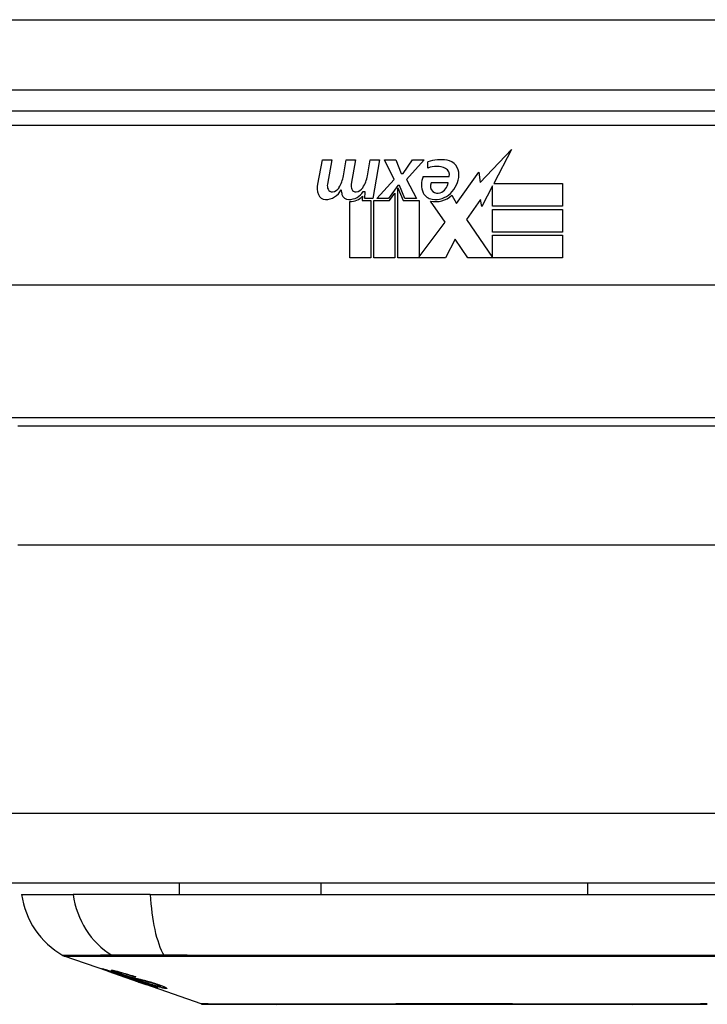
# Model space of a CAD drawing. Header units: inches. Extents: x 27 to 746, y 82 to 342.
# Tile 16 of 256: x 94.195 to 95.165, y 81.692 to 83.081. Entities that reach past the tile are written whole.
import ezdxf

# ---------------------------------------------------------------- set-up
doc = ezdxf.new("R2010")
doc.units = ezdxf.units.IN
doc.header["$MEASUREMENT"] = 0
doc.layers.add('Visible Edges(ANSI)', color=7, linetype='Continuous', lineweight=25)
doc.layers.add('Visible Tangent Edges(ANSI)', color=7, linetype='Continuous', lineweight=25)

msp = doc.modelspace()

# ---------------------------------------------------------------- linework, layer by layer
at = {"layer": 'Visible Edges(ANSI)'}
for p, q in [((27.2553, 82.9819), (99.0573, 82.9819)), ((95.5558, 82.9519), (94.0598, 82.9519)), ((94.8445, 82.8514), (94.8884, 82.8976)), ((94.8884, 82.8976), (94.8635, 82.8499)), ((94.6152, 82.849), (94.6218, 82.8832)), ((94.6218, 82.8832), (94.635, 82.8832)), ((94.635, 82.8832), (94.6289, 82.8487)), ((94.6514, 82.8607), (94.6554, 82.8832)), ((94.6554, 82.8832), (94.6686, 82.8832)), ((94.6686, 82.8832), (94.6625, 82.8487)), ((94.6853, 82.8607), (94.6893, 82.8832)), ((94.6893, 82.8832), (94.7025, 82.8832)), ((94.7025, 82.8832), (94.6929, 82.8286)), ((94.7094, 82.8832), (94.7256, 82.8832)), ((94.7229, 82.8552), (94.7094, 82.8832)), ((94.7256, 82.8832), (94.7331, 82.8637)), ((94.7355, 82.8637), (94.749, 82.8832)), ((94.7652, 82.8832), (94.7406, 82.8553)), ((94.749, 82.8832), (94.7652, 82.8832)), ((94.7706, 82.8715), (94.7706, 82.8805)), ((94.7331, 82.8637), (94.7355, 82.8637)), ((94.8111, 82.8216), (94.8425, 82.8656)), ((94.8425, 82.8656), (94.8445, 82.8514)), ((94.6986, 82.8286), (94.7229, 82.8552)), ((94.7406, 82.8553), (94.7544, 82.8286)), ((94.764, 82.8595), (94.8006, 82.8595)), ((94.7991, 82.8505), (94.7751, 82.8505)), ((94.8635, 82.8499), (94.9605, 82.8499)), ((94.9605, 82.8499), (94.9605, 82.8178)), ((94.6823, 82.8382), (94.6794, 82.8382)), ((94.6815, 82.8286), (94.6823, 82.8382)), ((94.7283, 82.847), (94.715, 82.8286)), ((94.7166, 82.8258), (94.7241, 82.8361)), ((94.7241, 82.8361), (94.7241, 82.7449)), ((94.7304, 82.847), (94.7283, 82.847)), ((94.7283, 82.8435), (94.7358, 82.8258)), ((94.7283, 82.7449), (94.7283, 82.8435)), ((94.7382, 82.8286), (94.7304, 82.847)), ((94.8618, 82.8466), (94.8465, 82.8172)), ((94.8618, 82.8178), (94.8618, 82.8466)), ((94.6605, 82.7449), (94.6605, 82.8244)), ((94.6784, 82.8319), (94.6779, 82.8258)), ((94.6779, 82.8258), (94.6902, 82.8258)), ((94.6929, 82.8286), (94.6815, 82.8286)), ((94.6902, 82.8258), (94.6902, 82.7449)), ((94.6944, 82.8258), (94.7166, 82.8258)), ((94.6944, 82.7449), (94.6944, 82.8258)), ((94.715, 82.8286), (94.6986, 82.8286)), ((94.7358, 82.8258), (94.7583, 82.8258)), ((94.7544, 82.8286), (94.7382, 82.8286)), ((94.7583, 82.8258), (94.7583, 82.7462)), ((94.7949, 82.7952), (94.7742, 82.825)), ((94.8042, 82.8331), (94.8111, 82.8216)), ((94.8446, 82.8273), (94.8249, 82.7992)), ((94.8465, 82.8172), (94.8446, 82.8273)), ((94.9605, 82.8178), (94.8618, 82.8178)), ((94.8618, 82.8133), (94.9605, 82.8133)), ((94.8618, 82.7812), (94.8618, 82.8133)), ((94.9605, 82.8133), (94.9605, 82.7812)), ((94.7583, 82.7462), (94.7949, 82.7952)), ((94.8249, 82.7992), (94.8618, 82.7455)), ((94.9605, 82.7812), (94.8618, 82.7812)), ((94.8091, 82.771), (94.7952, 82.7449)), ((94.8267, 82.7449), (94.8091, 82.771)), ((94.8618, 82.777), (94.9605, 82.777)), ((94.8618, 82.7455), (94.8618, 82.777)), ((94.9605, 82.777), (94.9605, 82.7449)), ((94.6902, 82.7449), (94.6605, 82.7449)), ((94.7241, 82.7449), (94.6944, 82.7449)), ((94.7952, 82.7449), (94.7283, 82.7449)), ((94.9605, 82.7449), (94.8267, 82.7449)), ((95.9647, 82.7063), (93.6509, 82.7063)), ((95.4233, 82.5074), (94.1923, 82.5074)), ((98.9588, 81.8624), (27.3538, 81.8624)), ((94.42, 81.8624), (94.42, 81.8467)), ((94.6197, 81.8624), (94.6197, 81.8467)), ((94.9959, 81.8624), (94.9959, 81.8467)), ((94.1976, 81.8467), (94.2703, 81.8467)), ((94.3791, 81.8467), (94.2703, 81.8467)), ((94.3791, 81.8467), (95.2365, 81.8467)), ((94.3193, 81.7381), (94.2575, 81.7597)), ((94.3193, 81.7381), (94.3271, 81.7354)), ((94.3197, 81.7387), (94.3197, 81.7395)), ((94.3329, 81.7366), (94.3329, 81.738)), ((94.3271, 81.7354), (94.3275, 81.7352)), ((94.3626, 81.7229), (94.3275, 81.7352)), ((94.3403, 81.7324), (94.3403, 81.7328)), ((94.3569, 81.7302), (94.3569, 81.7308)), ((94.363, 81.7228), (94.3728, 81.7194)), ((94.451, 81.692), (94.3728, 81.7194)), ((94.3801, 81.7181), (94.3801, 81.7189)), ((94.3937, 81.7169), (94.3937, 81.7182))]:
    msp.add_line(p, q, dxfattribs=at)
at = {"layer": 'Visible Edges(ANSI)', "flags": 128}
for points in [[(94.3296, 81.7348), (94.3284, 81.7352), (94.3273, 81.7356), (94.3262, 81.736), (94.3251, 81.7364), (94.324, 81.7368), (94.323, 81.7371), (94.322, 81.7375), (94.321, 81.7378), (94.32, 81.7382), (94.319, 81.7385), (94.318, 81.7389), (94.317, 81.7393), (94.3161, 81.7396), (94.3152, 81.74), (94.3143, 81.7403), (94.3136, 81.7406), (94.3129, 81.7408), (94.3124, 81.741), (94.3119, 81.7413), (94.3114, 81.7415), (94.311, 81.7417), (94.3108, 81.7418), (94.3109, 81.7418), (94.3112, 81.7418)], [(94.3112, 81.7418), (94.312, 81.7417), (94.313, 81.7414), (94.3142, 81.7411), (94.3154, 81.7408), (94.3165, 81.7405), (94.3176, 81.7401), (94.3188, 81.7398), (94.32, 81.7394), (94.3214, 81.739), (94.3229, 81.7385), (94.3244, 81.738), (94.3259, 81.7376), (94.3273, 81.7371), (94.3287, 81.7367), (94.33, 81.7362), (94.3312, 81.7359), (94.3323, 81.7355), (94.3335, 81.7351), (94.3347, 81.7347), (94.3359, 81.7343), (94.3371, 81.7339), (94.3384, 81.7335), (94.3396, 81.733), (94.3408, 81.7326)], [(94.32, 81.7387), (94.3199, 81.7388), (94.3198, 81.7388), (94.3197, 81.7388), (94.3197, 81.7387), (94.3197, 81.7387), (94.3198, 81.7386), (94.32, 81.7385), (94.3202, 81.7384), (94.3205, 81.7383), (94.3209, 81.7382), (94.3213, 81.738), (94.3219, 81.7378), (94.3225, 81.7375), (94.3232, 81.7373), (94.3239, 81.737), (94.3246, 81.7367), (94.3254, 81.7365), (94.326, 81.7362), (94.3266, 81.736), (94.3273, 81.7358), (94.328, 81.7355), (94.3286, 81.7353), (94.3293, 81.7351), (94.3301, 81.7348)], [(94.3403, 81.7324), (94.339, 81.7329), (94.3378, 81.7333), (94.3365, 81.7337), (94.3353, 81.7341), (94.3341, 81.7345), (94.3329, 81.7349), (94.3317, 81.7353), (94.3306, 81.7357), (94.3295, 81.736), (94.3283, 81.7364), (94.3273, 81.7367), (94.3262, 81.737), (94.3253, 81.7373), (94.3245, 81.7376), (94.3237, 81.7378), (94.3231, 81.738), (94.3225, 81.7381), (94.322, 81.7383), (94.3215, 81.7384), (94.3211, 81.7385), (94.3208, 81.7386), (94.3205, 81.7387), (94.3202, 81.7387), (94.32, 81.7387)], [(94.3394, 81.7334), (94.3384, 81.7338), (94.3373, 81.7341), (94.3363, 81.7345), (94.3353, 81.7349), (94.3343, 81.7352), (94.3333, 81.7356), (94.3324, 81.7359), (94.3315, 81.7362), (94.3307, 81.7366), (94.3299, 81.7369), (94.3291, 81.7372), (94.3281, 81.7376), (94.327, 81.738), (94.3259, 81.7385), (94.3251, 81.7389), (94.3245, 81.7392), (94.3242, 81.7394), (94.324, 81.7395), (94.324, 81.7396), (94.3241, 81.7397), (94.3243, 81.7397), (94.3246, 81.7397), (94.325, 81.7397), (94.3255, 81.7396)], [(94.3255, 81.7396), (94.3263, 81.7395), (94.3273, 81.7393), (94.3283, 81.7391), (94.3296, 81.7388), (94.3309, 81.7385), (94.3323, 81.7382), (94.3336, 81.7378), (94.3351, 81.7374), (94.3366, 81.737), (94.3383, 81.7366), (94.3401, 81.736), (94.3419, 81.7355), (94.3436, 81.735), (94.3452, 81.7345), (94.3468, 81.7341), (94.3482, 81.7336), (94.3495, 81.7332), (94.3508, 81.7328), (94.3521, 81.7324), (94.3535, 81.732), (94.3548, 81.7315), (94.3561, 81.7311), (94.3574, 81.7307), (94.3587, 81.7302)], [(94.3495, 81.7281), (94.3487, 81.7283), (94.3479, 81.7286), (94.3471, 81.7288), (94.3462, 81.7291), (94.3453, 81.7294), (94.3443, 81.7297), (94.3433, 81.7301), (94.3423, 81.7304), (94.3413, 81.7308), (94.3403, 81.7311), (94.3394, 81.7314), (94.3386, 81.7317), (94.3378, 81.732), (94.337, 81.7322), (94.3363, 81.7325), (94.3355, 81.7327), (94.3348, 81.733), (94.3341, 81.7332), (94.3333, 81.7335), (94.3326, 81.7338), (94.3318, 81.734), (94.3311, 81.7343), (94.3303, 81.7345), (94.3296, 81.7348)], [(94.3301, 81.7348), (94.3308, 81.7346), (94.3315, 81.7343), (94.3322, 81.7341), (94.3329, 81.7338), (94.3336, 81.7336), (94.3342, 81.7334), (94.3349, 81.7331), (94.3355, 81.7329), (94.3361, 81.7327), (94.3367, 81.7325), (94.3371, 81.7324), (94.3376, 81.7322), (94.338, 81.7321), (94.3384, 81.732), (94.3388, 81.7318), (94.3392, 81.7317), (94.3396, 81.7316), (94.3399, 81.7315), (94.3403, 81.7314), (94.3406, 81.7313), (94.3409, 81.7312), (94.3412, 81.7311), (94.3415, 81.731), (94.3418, 81.7309)], [(94.3341, 81.7366), (94.3337, 81.7367), (94.3333, 81.7367), (94.3331, 81.7367), (94.3329, 81.7367), (94.3329, 81.7366), (94.333, 81.7365), (94.3331, 81.7364), (94.3333, 81.7363), (94.3336, 81.7361), (94.3339, 81.736), (94.3343, 81.7358), (94.3348, 81.7356), (94.3354, 81.7354), (94.3359, 81.7352), (94.3365, 81.7349), (94.337, 81.7347), (94.3375, 81.7345), (94.338, 81.7344), (94.3385, 81.7342), (94.339, 81.734), (94.3396, 81.7338), (94.3401, 81.7336), (94.3407, 81.7334), (94.3413, 81.7332)], [(94.3569, 81.7302), (94.3562, 81.7305), (94.3554, 81.7307), (94.3547, 81.7309), (94.3539, 81.7312), (94.3532, 81.7314), (94.3525, 81.7317), (94.3517, 81.7319), (94.351, 81.7321), (94.3502, 81.7324), (94.3495, 81.7326), (94.3488, 81.7328), (94.348, 81.733), (94.3473, 81.7333), (94.3465, 81.7335), (94.3455, 81.7338), (94.3444, 81.7341), (94.3431, 81.7345), (94.3417, 81.7349), (94.3403, 81.7353), (94.3388, 81.7357), (94.3373, 81.736), (94.336, 81.7363), (94.335, 81.7365), (94.3341, 81.7366)], [(94.3605, 81.7267), (94.3597, 81.7269), (94.3587, 81.7272), (94.3578, 81.7275), (94.3568, 81.7277), (94.3557, 81.7281), (94.3546, 81.7284), (94.3535, 81.7287), (94.3524, 81.7291), (94.3513, 81.7294), (94.3503, 81.7297), (94.3494, 81.73), (94.3485, 81.7303), (94.3477, 81.7306), (94.3469, 81.7309), (94.3461, 81.7311), (94.3454, 81.7314), (94.3446, 81.7316), (94.3439, 81.7319), (94.3431, 81.7321), (94.3424, 81.7324), (94.3417, 81.7326), (94.3409, 81.7329), (94.3402, 81.7331), (94.3394, 81.7334)], [(94.3408, 81.7326), (94.3408, 81.7326), (94.3407, 81.7326), (94.3407, 81.7326), (94.3407, 81.7326), (94.3407, 81.7326), (94.3407, 81.7326), (94.3406, 81.7326), (94.3406, 81.7326), (94.3406, 81.7325), (94.3406, 81.7325), (94.3405, 81.7325), (94.3405, 81.7325), (94.3405, 81.7325), (94.3405, 81.7325), (94.3405, 81.7325), (94.3404, 81.7325), (94.3404, 81.7325), (94.3404, 81.7325), (94.3404, 81.7325), (94.3404, 81.7325), (94.3403, 81.7325), (94.3403, 81.7324), (94.3403, 81.7324), (94.3403, 81.7324)], [(94.3413, 81.7332), (94.342, 81.733), (94.3427, 81.7327), (94.3434, 81.7325), (94.3442, 81.7322), (94.3449, 81.732), (94.3456, 81.7317), (94.3464, 81.7315), (94.347, 81.7313), (94.3476, 81.7311), (94.3482, 81.7309), (94.3487, 81.7308), (94.3492, 81.7306), (94.3496, 81.7305), (94.3501, 81.7303), (94.3505, 81.7302), (94.3509, 81.7301), (94.3513, 81.73), (94.3517, 81.7299), (94.3521, 81.7298), (94.3525, 81.7297), (94.3528, 81.7296), (94.3532, 81.7295), (94.3535, 81.7294), (94.3538, 81.7293)], [(94.3418, 81.7309), (94.3421, 81.7308), (94.3425, 81.7307), (94.3429, 81.7306), (94.3433, 81.7305), (94.3438, 81.7303), (94.3442, 81.7302), (94.3447, 81.7301), (94.3452, 81.7299), (94.3457, 81.7298), (94.3462, 81.7297), (94.3467, 81.7295), (94.3473, 81.7294), (94.3478, 81.7292), (94.3483, 81.7291), (94.3488, 81.7289), (94.3494, 81.7288), (94.3499, 81.7287), (94.3504, 81.7285), (94.351, 81.7284), (94.3516, 81.7282), (94.3521, 81.7281), (94.3527, 81.7279), (94.3534, 81.7277), (94.354, 81.7275)], [(94.3639, 81.724), (94.3632, 81.7242), (94.3626, 81.7244), (94.3619, 81.7246), (94.3612, 81.7248), (94.3605, 81.725), (94.3599, 81.7252), (94.3593, 81.7253), (94.3587, 81.7255), (94.3582, 81.7256), (94.3577, 81.7258), (94.3572, 81.7259), (94.3568, 81.726), (94.3563, 81.7261), (94.3558, 81.7262), (94.3553, 81.7264), (94.3548, 81.7265), (94.3543, 81.7267), (94.3537, 81.7268), (94.3531, 81.727), (94.3524, 81.7272), (94.3517, 81.7274), (94.3509, 81.7276), (94.3502, 81.7279), (94.3495, 81.7281)], [(94.3538, 81.7293), (94.3543, 81.7292), (94.3548, 81.7291), (94.3553, 81.7289), (94.3558, 81.7288), (94.3564, 81.7287), (94.357, 81.7285), (94.3577, 81.7284), (94.3583, 81.7282), (94.359, 81.7281), (94.3597, 81.7279), (94.3604, 81.7278), (94.3611, 81.7276), (94.3618, 81.7274), (94.3625, 81.7273), (94.3632, 81.7271), (94.3639, 81.727), (94.3646, 81.7268), (94.3652, 81.7267), (94.366, 81.7265), (94.3667, 81.7263), (94.3674, 81.7262), (94.3682, 81.726), (94.3689, 81.7258), (94.3696, 81.7256)], [(94.354, 81.7275), (94.3547, 81.7273), (94.3554, 81.7271), (94.3562, 81.7269), (94.3571, 81.7266), (94.3579, 81.7264), (94.3588, 81.7261), (94.3598, 81.7258), (94.3607, 81.7255), (94.3616, 81.7252), (94.3625, 81.7249), (94.3632, 81.7247), (94.364, 81.7245), (94.3646, 81.7243), (94.3652, 81.724), (94.3659, 81.7238), (94.3665, 81.7236), (94.3671, 81.7234), (94.3678, 81.7232), (94.3684, 81.723), (94.369, 81.7228), (94.3697, 81.7226), (94.3703, 81.7224), (94.3709, 81.7221), (94.3716, 81.7219)], [(94.3587, 81.7302), (94.3586, 81.7302), (94.3586, 81.7302), (94.3585, 81.7302), (94.3584, 81.7302), (94.3583, 81.7302), (94.3583, 81.7302), (94.3582, 81.7302), (94.3581, 81.7302), (94.358, 81.7302), (94.358, 81.7302), (94.3579, 81.7302), (94.3578, 81.7302), (94.3577, 81.7302), (94.3577, 81.7302), (94.3576, 81.7302), (94.3575, 81.7302), (94.3574, 81.7302), (94.3574, 81.7302), (94.3573, 81.7302), (94.3572, 81.7302), (94.3571, 81.7302), (94.357, 81.7302), (94.357, 81.7302), (94.3569, 81.7302)], [(94.379, 81.7223), (94.3783, 81.7225), (94.3775, 81.7227), (94.3767, 81.7229), (94.3759, 81.7231), (94.375, 81.7233), (94.3742, 81.7235), (94.3734, 81.7237), (94.3727, 81.7238), (94.372, 81.724), (94.3713, 81.7241), (94.3707, 81.7243), (94.3701, 81.7244), (94.3694, 81.7245), (94.3688, 81.7247), (94.3681, 81.7248), (94.3674, 81.725), (94.3667, 81.7251), (94.3659, 81.7253), (94.3651, 81.7255), (94.3642, 81.7257), (94.3633, 81.726), (94.3624, 81.7262), (94.3614, 81.7264), (94.3605, 81.7267)], [(94.3884, 81.715), (94.3881, 81.715), (94.3879, 81.7151), (94.3875, 81.7152), (94.3871, 81.7152), (94.3867, 81.7153), (94.3862, 81.7155), (94.3856, 81.7156), (94.385, 81.7158), (94.3843, 81.716), (94.3835, 81.7162), (94.3825, 81.7165), (94.3813, 81.7169), (94.3799, 81.7174), (94.3782, 81.7179), (94.3765, 81.7185), (94.3748, 81.7191), (94.3731, 81.7196), (94.3715, 81.7202), (94.37, 81.7207), (94.3685, 81.7212), (94.3669, 81.7218), (94.3654, 81.7223), (94.3638, 81.7228), (94.3623, 81.7234)], [(94.3623, 81.7234), (94.3623, 81.7234), (94.3623, 81.7234), (94.3623, 81.7234), (94.3624, 81.7234), (94.3624, 81.7234), (94.3624, 81.7234), (94.3624, 81.7234), (94.3625, 81.7234), (94.3625, 81.7234), (94.3625, 81.7234), (94.3625, 81.7234), (94.3626, 81.7234), (94.3626, 81.7234), (94.3626, 81.7234), (94.3626, 81.7234), (94.3627, 81.7234), (94.3627, 81.7234), (94.3627, 81.7234), (94.3627, 81.7234), (94.3628, 81.7234), (94.3628, 81.7234), (94.3628, 81.7234), (94.3628, 81.7234), (94.3629, 81.7234)], [(94.3629, 81.7234), (94.3645, 81.7228), (94.3661, 81.7222), (94.3677, 81.7217), (94.3693, 81.7212), (94.3708, 81.7206), (94.3723, 81.7202), (94.3735, 81.7197), (94.3745, 81.7194), (94.3753, 81.7192), (94.3758, 81.719), (94.3762, 81.7189), (94.3767, 81.7188), (94.3771, 81.7186), (94.3775, 81.7185), (94.3778, 81.7184), (94.3781, 81.7184), (94.3784, 81.7183), (94.3786, 81.7182), (94.3789, 81.7182), (94.3791, 81.7181), (94.3792, 81.7181), (94.3794, 81.7181), (94.3795, 81.718), (94.3797, 81.718)], [(94.3709, 81.7217), (94.3706, 81.7218), (94.3703, 81.7219), (94.37, 81.722), (94.3697, 81.7221), (94.3694, 81.7223), (94.3691, 81.7224), (94.3687, 81.7225), (94.3684, 81.7226), (94.3681, 81.7227), (94.3678, 81.7228), (94.3675, 81.7229), (94.3672, 81.723), (94.3669, 81.7231), (94.3666, 81.7232), (94.3663, 81.7233), (94.366, 81.7234), (94.3657, 81.7235), (94.3655, 81.7235), (94.3652, 81.7236), (94.3649, 81.7237), (94.3647, 81.7238), (94.3644, 81.7239), (94.3642, 81.724), (94.3639, 81.724)], [(94.3696, 81.7256), (94.3705, 81.7254), (94.3713, 81.7252), (94.3722, 81.725), (94.3732, 81.7247), (94.3741, 81.7244), (94.3751, 81.7242), (94.3762, 81.7239), (94.3772, 81.7236), (94.3781, 81.7233), (94.379, 81.7231), (94.3798, 81.7228), (94.3806, 81.7226), (94.3812, 81.7224), (94.3819, 81.7222), (94.3825, 81.722), (94.3832, 81.7218), (94.3838, 81.7216), (94.3844, 81.7214), (94.3851, 81.7212), (94.3857, 81.721), (94.3863, 81.7208), (94.387, 81.7206), (94.3876, 81.7203), (94.3882, 81.7201)], [(94.3626, 81.7229), (94.3626, 81.7229), (94.3627, 81.7229), (94.3627, 81.7229), (94.3627, 81.7229), (94.3627, 81.7229), (94.3627, 81.7229), (94.3627, 81.7229), (94.3628, 81.7229), (94.3628, 81.7229), (94.3628, 81.7229), (94.3628, 81.7229), (94.3628, 81.7229), (94.3628, 81.7229), (94.3629, 81.7229), (94.3629, 81.7229), (94.3629, 81.7228), (94.3629, 81.7228), (94.3629, 81.7228), (94.3629, 81.7228), (94.363, 81.7228), (94.363, 81.7228), (94.363, 81.7228), (94.363, 81.7228), (94.363, 81.7228)], [(94.3797, 81.718), (94.3798, 81.718), (94.3798, 81.718), (94.3799, 81.718), (94.38, 81.718), (94.38, 81.718), (94.38, 81.718), (94.3801, 81.7181), (94.3801, 81.7181), (94.3801, 81.7181), (94.38, 81.7181), (94.38, 81.7182), (94.3799, 81.7182), (94.3799, 81.7183), (94.3798, 81.7183), (94.3796, 81.7184), (94.3795, 81.7185), (94.3793, 81.7186), (94.3791, 81.7186), (94.3788, 81.7188), (94.378, 81.7191), (94.3767, 81.7196), (94.375, 81.7203), (94.3731, 81.721), (94.3709, 81.7217)], [(94.4008, 81.7139), (94.4003, 81.7139), (94.3998, 81.714), (94.3992, 81.7141), (94.3985, 81.7142), (94.3978, 81.7144), (94.397, 81.7145), (94.3962, 81.7147), (94.3953, 81.7149), (94.3943, 81.7152), (94.3931, 81.7155), (94.3918, 81.7158), (94.3903, 81.7162), (94.3887, 81.7167), (94.3869, 81.7173), (94.3851, 81.7178), (94.3834, 81.7183), (94.3818, 81.7189), (94.3803, 81.7194), (94.3788, 81.7198), (94.3773, 81.7203), (94.3759, 81.7208), (94.3744, 81.7213), (94.3729, 81.7218), (94.3715, 81.7223)], [(94.3715, 81.7223), (94.3716, 81.7223), (94.3716, 81.7223), (94.3717, 81.7223), (94.3718, 81.7223), (94.3719, 81.7223), (94.372, 81.7223), (94.372, 81.7223), (94.3721, 81.7223), (94.3722, 81.7223), (94.3723, 81.7222), (94.3724, 81.7222), (94.3724, 81.7222), (94.3725, 81.7222), (94.3726, 81.7222), (94.3727, 81.7222), (94.3728, 81.7222), (94.3728, 81.7222), (94.3729, 81.7222), (94.373, 81.7222), (94.3731, 81.7222), (94.3732, 81.7222), (94.3732, 81.7222), (94.3733, 81.7222), (94.3734, 81.7222)], [(94.3716, 81.7219), (94.3737, 81.7212), (94.3758, 81.7204), (94.3778, 81.7197), (94.3797, 81.719), (94.3814, 81.7184), (94.3828, 81.7179), (94.3838, 81.7175), (94.3846, 81.7172), (94.3852, 81.7169), (94.3857, 81.7167), (94.3861, 81.7165), (94.3865, 81.7164), (94.3869, 81.7162), (94.3872, 81.716), (94.3875, 81.7159), (94.3878, 81.7158), (94.3881, 81.7156), (94.3883, 81.7155), (94.3886, 81.7153), (94.3887, 81.7152), (94.3888, 81.7151), (94.3888, 81.715), (94.3886, 81.715), (94.3884, 81.715)], [(94.3734, 81.7222), (94.3746, 81.7217), (94.3759, 81.7213), (94.3772, 81.7209), (94.3784, 81.7205), (94.3797, 81.7201), (94.381, 81.7197), (94.3822, 81.7193), (94.3833, 81.7189), (94.3845, 81.7186), (94.3855, 81.7183), (94.3863, 81.7181), (94.3871, 81.7178), (94.3877, 81.7177), (94.3883, 81.7175), (94.3889, 81.7174), (94.3894, 81.7173), (94.3898, 81.7172), (94.3903, 81.7171), (94.3907, 81.717), (94.3911, 81.7169), (94.3914, 81.7169), (94.3917, 81.7168), (94.392, 81.7168), (94.3923, 81.7168)], [(94.3862, 81.7201), (94.3859, 81.7202), (94.3856, 81.7203), (94.3853, 81.7204), (94.385, 81.7205), (94.3847, 81.7206), (94.3844, 81.7207), (94.3841, 81.7208), (94.3838, 81.7209), (94.3835, 81.721), (94.3832, 81.7211), (94.3828, 81.7212), (94.3825, 81.7213), (94.3822, 81.7214), (94.3819, 81.7215), (94.3816, 81.7216), (94.3813, 81.7217), (94.381, 81.7217), (94.3807, 81.7218), (94.3804, 81.7219), (94.3801, 81.722), (94.3798, 81.7221), (94.3796, 81.7222), (94.3793, 81.7222), (94.379, 81.7223)], [(94.3923, 81.7168), (94.3925, 81.7168), (94.3927, 81.7168), (94.3928, 81.7167), (94.393, 81.7167), (94.3932, 81.7167), (94.3933, 81.7167), (94.3934, 81.7168), (94.3935, 81.7168), (94.3936, 81.7168), (94.3936, 81.7168), (94.3937, 81.7169), (94.3937, 81.7169), (94.3936, 81.717), (94.3936, 81.7171), (94.3935, 81.7171), (94.3933, 81.7172), (94.393, 81.7174), (94.3926, 81.7176), (94.3919, 81.718), (94.3911, 81.7183), (94.3901, 81.7187), (94.3889, 81.7191), (94.3876, 81.7196), (94.3862, 81.7201)], [(94.3882, 81.7201), (94.3892, 81.7198), (94.3901, 81.7195), (94.391, 81.7192), (94.3919, 81.7189), (94.3928, 81.7186), (94.3936, 81.7183), (94.3944, 81.718), (94.3952, 81.7177), (94.3959, 81.7174), (94.3967, 81.7171), (94.3973, 81.7168), (94.3981, 81.7165), (94.399, 81.7161), (94.4, 81.7157), (94.401, 81.7152), (94.4017, 81.7148), (94.4021, 81.7145), (94.4023, 81.7143), (94.4023, 81.7141), (94.4023, 81.714), (94.4021, 81.7139), (94.4017, 81.7139), (94.4013, 81.7139), (94.4008, 81.7139)], [(94.4526, 81.6917), (94.453, 81.6917), (94.4543, 81.6917), (94.4565, 81.6917), (94.4594, 81.6917), (94.4632, 81.6917), (94.4679, 81.6917), (94.4734, 81.6917), (94.4796, 81.6917), (94.4867, 81.6916), (94.4946, 81.6916), (94.5032, 81.6916), (94.5124, 81.6916), (94.5224, 81.6916), (94.5331, 81.6916), (94.5445, 81.6916), (94.5564, 81.6915), (94.569, 81.6916), (94.5822, 81.6916), (94.5959, 81.6916), (94.6101, 81.6916), (94.6248, 81.6916), (94.6399, 81.6916), (94.6555, 81.6916), (94.6715, 81.6917), (94.6879, 81.6917), (94.7045, 81.6917), (94.7213, 81.6917), (94.7383, 81.6917), (94.7555, 81.6917), (94.7727, 81.6917), (94.7902, 81.6917), (94.8077, 81.6917), (94.8252, 81.6917), (94.8426, 81.6917), (94.86, 81.6917), (94.8772, 81.6917), (94.8941, 81.6917), (94.9109, 81.6917), (94.9275, 81.6917), (94.9438, 81.6917), (94.9599, 81.6916), (94.9755, 81.6916), (94.9907, 81.6916), (95.0054, 81.6916), (95.0196, 81.6916), (95.0334, 81.6916), (95.0465, 81.6916), (95.0591, 81.6915), (95.0711, 81.6916), (95.0825, 81.6916), (95.0931, 81.6916), (95.1031, 81.6916), (95.1124, 81.6916), (95.121, 81.6916), (95.1289, 81.6916), (95.136, 81.6917), (95.1423, 81.6917), (95.1477, 81.6917), (95.1524, 81.6917), (95.1562, 81.6917), (95.1592, 81.6917), (95.1613, 81.6917), (95.1626, 81.6917), (95.163, 81.6917)]]:
    msp.add_lwpolyline(points, dxfattribs=at)
at = {"layer": 'Visible Edges(ANSI)'}
for centre, radius, start, end in [((94.7887, 82.8226), 0.0607, 81.5605, 107.3343), ((94.7947, 82.8631), 0.0197, 356.5646, 81.5605), ((94.7824, 82.8432), 0.0307, 64.6784, 112.5609), ((94.7914, 82.8623), 0.0096, 343.5261, 64.6784), ((94.6434, 82.8435), 0.0288, 169, 198.4748), ((94.641, 82.8466), 0.0123, 169.9922, 203.5487), ((94.6055, 82.8681), 0.0465, 328.5584, 350.8257), ((94.6746, 82.8466), 0.0123, 170, 203.5571), ((94.6395, 82.8688), 0.0465, 327.5992, 350), ((94.7898, 82.8481), 0.0282, 156.1555, 203.8445), ((94.7835, 82.846), 0.00955, 151.4547, 231.1652), ((94.7824, 82.8526), 0.0168, 289.3797, 352.9975), ((94.7747, 82.8643), 0.0398, 314.1684, 356.5646), ((94.6261, 82.8517), 0.0246, 269.6788, 333.9508), ((94.6353, 82.8441), 0.006, 203.5487, 276.1027), ((94.6346, 82.8506), 0.0126, 276.1027, 327.6083), ((94.677, 82.8427), 0.0288, 183.6169, 196.9928), ((94.6592, 82.8512), 0.024, 269.4776, 327.4114), ((94.6689, 82.8441), 0.006, 203.5571, 276.03), ((94.6682, 82.8506), 0.0126, 276.03, 327.5992), ((94.7779, 82.8429), 0.0152, 203.8445, 265.0802), ((94.7816, 82.8572), 0.0299, 260.4085, 314.1684), ((94.7844, 82.8471), 0.0109, 231.1652, 289.3797), ((94.6261, 82.8377), 0.0105, 198.4748, 269.6788), ((94.6591, 82.8373), 0.0101, 196.9928, 269.4776), ((94.661, 82.8484), 0.024, 268.7952, 316.5849), ((94.7816, 82.8572), 0.033, 257.079, 313.1785), ((94.3146, 81.863), 0.1181, 187.9413, 240.1831), ((94.2607, 81.769), 0.00984, 240.1831, 250.71), ((94.4526, 81.6967), 0.00492, 250.71, 269.8269), ((95.163, 81.6967), 0.00492, 270.1731, 289.29)]:
    msp.add_arc(centre, radius, start, end, dxfattribs=at)
at = {"layer": 'Visible Tangent Edges(ANSI)'}
for p, q in [((27.2553, 83.0809), (98.2902, 83.0809)), ((94.0598, 82.9322), (95.5558, 82.9322)), ((95.44, 82.5192), (94.1757, 82.5192)), ((95.4233, 82.3394), (94.1923, 82.3394)), ((27.3538, 81.9614), (98.9588, 81.9614)), ((94.3271, 81.7597), (94.3273, 81.7597)), ((94.399, 81.7597), (94.3995, 81.7597)), ((94.32, 81.7387), (94.32, 81.7394)), ((94.3341, 81.7366), (94.3341, 81.7377)), ((94.3296, 81.7348), (94.3296, 81.735)), ((94.3394, 81.7334), (94.3394, 81.7338)), ((94.3495, 81.7281), (94.3495, 81.7288)), ((94.3605, 81.7267), (94.3605, 81.7277)), ((94.3639, 81.724), (94.3639, 81.7245)), ((94.3709, 81.7217), (94.3709, 81.7221)), ((94.379, 81.7223), (94.379, 81.723)), ((94.3862, 81.7201), (94.3862, 81.7208)), ((94.3884, 81.715), (94.3884, 81.7154)), ((94.4008, 81.7139), (94.4008, 81.7153))]:
    msp.add_line(p, q, dxfattribs=at)
at = {"layer": 'Visible Tangent Edges(ANSI)', "flags": 128}
for points in [[(94.325, 81.7607), (94.3194, 81.7607), (94.3141, 81.7607), (94.3089, 81.7607), (94.304, 81.7606), (94.2994, 81.7606), (94.2949, 81.7606), (94.2907, 81.7606), (94.2867, 81.7606), (94.283, 81.7606), (94.2795, 81.7606), (94.2762, 81.7606), (94.2732, 81.7606), (94.2704, 81.7605), (94.2679, 81.7605), (94.2656, 81.7605), (94.2635, 81.7605), (94.2617, 81.7605), (94.2602, 81.7605), (94.2588, 81.7605), (94.2577, 81.7605), (94.2569, 81.7605), (94.2563, 81.7605), (94.2559, 81.7605), (94.2558, 81.7605)], [(94.2575, 81.7597), (94.2576, 81.7597), (94.258, 81.7597), (94.2586, 81.7597), (94.2594, 81.7597), (94.2605, 81.7597), (94.2618, 81.7597), (94.2634, 81.7597), (94.2653, 81.7597), (94.2673, 81.7597), (94.2697, 81.7597), (94.2722, 81.7597), (94.275, 81.7597), (94.2781, 81.7597), (94.2813, 81.7597), (94.2849, 81.7597), (94.2886, 81.7597), (94.2926, 81.7597), (94.2969, 81.7597), (94.3013, 81.7597), (94.306, 81.7597), (94.311, 81.7597), (94.3161, 81.7597), (94.3215, 81.7597), (94.3271, 81.7597)], [(94.3982, 81.7607), (94.394, 81.7607), (94.3899, 81.7607), (94.3858, 81.7607), (94.3818, 81.7607), (94.3779, 81.7607), (94.3741, 81.7608), (94.3703, 81.7608), (94.3667, 81.7608), (94.3632, 81.7608), (94.3597, 81.7608), (94.3564, 81.7608), (94.3532, 81.7608), (94.3501, 81.7608), (94.3471, 81.7608), (94.3442, 81.7608), (94.3415, 81.7608), (94.339, 81.7608), (94.3365, 81.7608), (94.3342, 81.7607), (94.3321, 81.7607), (94.3301, 81.7607), (94.3282, 81.7607), (94.3265, 81.7607), (94.325, 81.7607)], [(94.3273, 81.7597), (94.3288, 81.7597), (94.3305, 81.7597), (94.3323, 81.7597), (94.3343, 81.7597), (94.3364, 81.7597), (94.3387, 81.7597), (94.3411, 81.7597), (94.3436, 81.7597), (94.3463, 81.7597), (94.3491, 81.7597), (94.352, 81.7597), (94.355, 81.7597), (94.3582, 81.7597), (94.3614, 81.7597), (94.3648, 81.7597), (94.3682, 81.7597), (94.3718, 81.7597), (94.3755, 81.7597), (94.3792, 81.7597), (94.383, 81.7597), (94.3869, 81.7597), (94.3909, 81.7597), (94.3949, 81.7597), (94.399, 81.7597)], [(95.1844, 81.7607), (95.1511, 81.7606), (95.1175, 81.7606), (95.0836, 81.7606), (95.0495, 81.7606), (95.0151, 81.7606), (94.9806, 81.7605), (94.9459, 81.7605), (94.9112, 81.7605), (94.8765, 81.7605), (94.8418, 81.7605), (94.807, 81.7605), (94.7723, 81.7605), (94.7376, 81.7605), (94.7029, 81.7605), (94.6684, 81.7605), (94.6339, 81.7605), (94.5996, 81.7606), (94.5655, 81.7606), (94.5315, 81.7606), (94.4978, 81.7606), (94.4643, 81.7606), (94.4311, 81.7607), (94.3982, 81.7607)], [(94.3995, 81.7597), (94.4323, 81.7597), (94.4653, 81.7597), (94.4987, 81.7597), (94.5323, 81.7597), (94.5662, 81.7597), (94.6002, 81.7597), (94.6344, 81.7597), (94.6687, 81.7597), (94.7032, 81.7597), (94.7378, 81.7597), (94.7724, 81.7597), (94.807, 81.7597), (94.8417, 81.7597), (94.8763, 81.7597), (94.911, 81.7597), (94.9456, 81.7597), (94.9801, 81.7597), (95.0145, 81.7597), (95.0488, 81.7597), (95.0828, 81.7597), (95.1166, 81.7597), (95.1501, 81.7597), (95.1833, 81.7597)], [(94.5343, 81.6917), (94.5278, 81.6917), (94.5215, 81.6917), (94.5155, 81.6918), (94.5097, 81.6918), (94.5042, 81.6918), (94.4989, 81.6918), (94.4938, 81.6918), (94.4891, 81.6918), (94.4845, 81.6919), (94.4803, 81.6919), (94.4763, 81.6919), (94.4726, 81.6919), (94.4692, 81.6919), (94.466, 81.6919), (94.4632, 81.6919), (94.4606, 81.692), (94.4584, 81.692), (94.4564, 81.692), (94.4548, 81.692), (94.4534, 81.692), (94.4524, 81.692), (94.4516, 81.692), (94.4512, 81.692), (94.451, 81.692)], [(94.5789, 81.6917), (94.5769, 81.6917), (94.5749, 81.6917), (94.5729, 81.6917), (94.571, 81.6917), (94.569, 81.6917), (94.5671, 81.6917), (94.5651, 81.6917), (94.5632, 81.6917), (94.5613, 81.6917), (94.5594, 81.6917), (94.5575, 81.6917), (94.5557, 81.6917), (94.5538, 81.6917), (94.552, 81.6917), (94.5502, 81.6917), (94.5483, 81.6917), (94.5465, 81.6917), (94.5448, 81.6917), (94.543, 81.6917), (94.5412, 81.6917), (94.5395, 81.6917), (94.5378, 81.6917), (94.5361, 81.6917), (94.5343, 81.6917)], [(95.0367, 81.6917), (95.0205, 81.6917), (95.0035, 81.6918), (94.9859, 81.6918), (94.9677, 81.6918), (94.9489, 81.6919), (94.9296, 81.6919), (94.9099, 81.6919), (94.8899, 81.692), (94.8696, 81.692), (94.8491, 81.692), (94.8285, 81.692), (94.8077, 81.692), (94.7869, 81.692), (94.7663, 81.692), (94.7457, 81.692), (94.7254, 81.692), (94.7054, 81.6919), (94.6857, 81.6919), (94.6665, 81.6919), (94.6477, 81.6918), (94.6295, 81.6918), (94.612, 81.6918), (94.5951, 81.6917), (94.5789, 81.6917)], [(95.0813, 81.6917), (95.0796, 81.6917), (95.0779, 81.6917), (95.0761, 81.6917), (95.0744, 81.6917), (95.0726, 81.6917), (95.0709, 81.6917), (95.0691, 81.6917), (95.0673, 81.6917), (95.0655, 81.6917), (95.0637, 81.6917), (95.0618, 81.6917), (95.06, 81.6917), (95.0581, 81.6917), (95.0562, 81.6917), (95.0543, 81.6917), (95.0524, 81.6917), (95.0505, 81.6917), (95.0486, 81.6917), (95.0466, 81.6917), (95.0446, 81.6917), (95.0427, 81.6917), (95.0407, 81.6917), (95.0387, 81.6917), (95.0367, 81.6917)], [(95.1646, 81.692), (95.1645, 81.692), (95.164, 81.692), (95.1632, 81.692), (95.1622, 81.692), (95.1608, 81.692), (95.1592, 81.692), (95.1572, 81.692), (95.1549, 81.692), (95.1524, 81.6919), (95.1496, 81.6919), (95.1464, 81.6919), (95.143, 81.6919), (95.1393, 81.6919), (95.1354, 81.6919), (95.1311, 81.6919), (95.1266, 81.6918), (95.1218, 81.6918), (95.1167, 81.6918), (95.1114, 81.6918), (95.1059, 81.6918), (95.1001, 81.6918), (95.094, 81.6917), (95.0878, 81.6917), (95.0813, 81.6917)]]:
    msp.add_lwpolyline(points, dxfattribs=at)
at = {"layer": 'Visible Tangent Edges(ANSI)'}
for centre, major_axis, ratio, start_param, end_param in [((94.3808, 81.863), (0, -0.1181), 0.943995, 4.850991, 5.75935), ((94.4177, 81.863), (0, -0.1181), 0.32996, 4.850991, 5.75935), ((94.3296, 81.7692), (0.00008, -0.00984), 0.945463, 5.751833, 6.01554), ((94.3998, 81.7692), (-0.00003, -0.00984), 0.32572, 5.760249, 6.023956)]:
    msp.add_ellipse(centre, major_axis=major_axis, ratio=ratio, start_param=start_param, end_param=end_param, dxfattribs=at)

doc.saveas('drawing.dxf')
